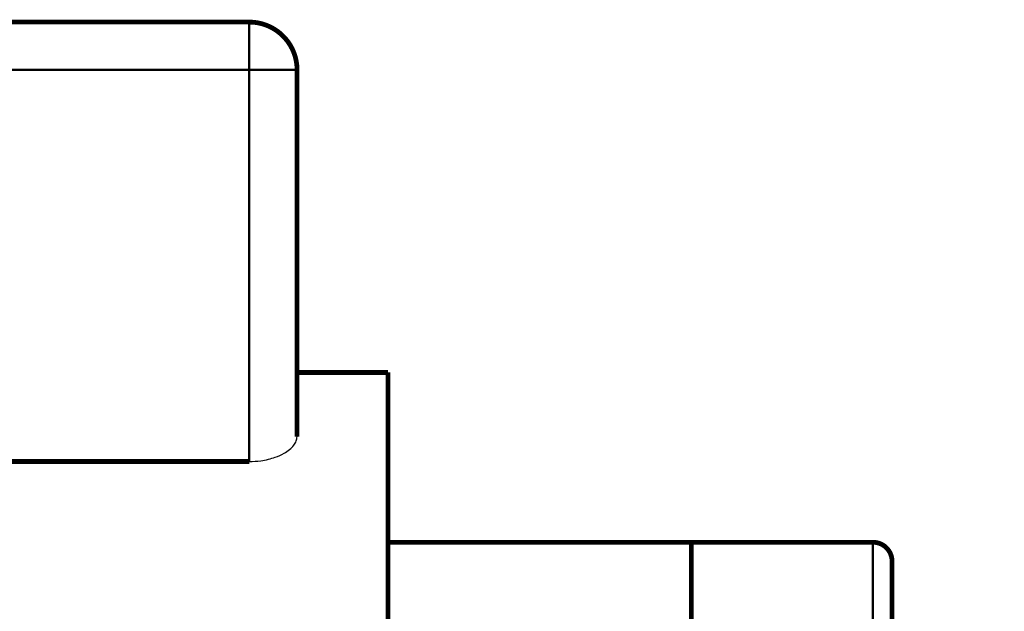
# Model space of a CAD drawing. Header units: inches. Extents: x -778 to 589, y -314 to 308.
# Tile 16 of 33: x -441 to -338, y 50 to 111. Entities that reach past the tile are written whole.
import ezdxf

# ---------------------------------------------------------------- set-up
doc = ezdxf.new("R2010")
doc.units = ezdxf.units.IN

# ---------------------------------------------------------------- blocks, each defined once
blk = doc.blocks.new('Motor_71_0_37_4_b14__92', base_point=(-587.75, -67))
at = {"color": 7, "linetype": 'Continuous', "const_width": 0.5}
for points in [[(-416.78, 111.25), (-476.78, 111.25)], [(-411.78, 106.25), (-411.78, 74.54)], [(-411.78, 74.54), (-402.25, 74.54)], [(-411.78, 74.54), (-411.78, 67.82)], [(-402.25, 74.54), (-402.25, 56.75)], [(-416.78, 65.21), (-476.78, 65.21)], [(-402.25, 56.75), (-370.5, 56.75)], [(-402.25, 56.75), (-402.25, -48.25)], [(-370.5, 56.75), (-370.5, 39.25)]]:
    blk.add_lwpolyline(points, dxfattribs=at)
blk.add_lwpolyline([(-411.78, 106.25, 0.414214), (-416.78, 111.25, 0.414214)], format="xyb", dxfattribs=at)
at = {"color": 124, "linetype": 'Continuous', "const_width": 0.25}
for points in [[(-416.78, 106.25), (-416.78, 111.25)], [(-416.78, 106.25), (-476.78, 106.25)], [(-411.78, 106.25), (-416.78, 106.25)], [(-416.78, 65.21), (-416.78, 106.25)]]:
    blk.add_lwpolyline(points, dxfattribs=at)
at = {"color": 7, "linetype": 'Continuous'}
blk.add_open_spline([(-416.78, 65.21), (-416.38, 65.22), (-415.7, 65.25), (-414.8, 65.43), (-413.97, 65.67), (-413.22, 66), (-412.57, 66.44), (-412.13, 66.87), (-411.84, 67.33), (-411.79, 67.66), (-411.78, 67.82)], degree=3, knots=[0, 0, 0, 0, 1.195642, 2.026518, 2.753819, 3.76695, 4.476533, 5.096102, 5.612434, 6.076369, 6.076369, 6.076369, 6.076369], dxfattribs=at)
blk = doc.blocks.new('Motor_71_0_37_4_b14_kpl__93', base_point=(-587.75, -67))
blk.add_blockref('Motor_71_0_37_4_b14__92', (-587.75, -67))
blk = doc.blocks.new('1400005010_05_Zwischenflansch_Bgr71_B14_klein__95', base_point=(-370.75, -65))
at = {"color": 7, "linetype": 'Continuous', "const_width": 0.5}
for points in [[(-370.5, 56.75), (-370.5, 39.25)], [(-351.5, 56.75), (-370.5, 56.75)], [(-349.5, 43.25), (-349.5, 54.75)], [(-349.5, 41.25), (-351.5, 41.25)], [(-347.49, 41.25), (-349.5, 41.25)], [(-338, 41.25), (-347.49, 41.25)], [(-338, 41.25), (-338, 40.75)], [(-338, 40.75), (-338, 32.75)], [(-370.5, 39.25), (-370.5, 13.35)], [(-353.5, 39.25), (-353.5, 32.75)], [(-353.5, -32.75), (-353.5, 32.75)], [(-338, -32.75), (-338, 32.75)], [(-370.5, 13.35), (-370.5, 11.25)], [(-370.5, 11.25), (-370.5, -2.75)], [(-370.5, -2.75), (-370.5, -4.85)], [(-370.5, -4.85), (-370.5, -30.75)], [(-370.5, -30.75), (-370.5, -48.25)], [(-353.5, -32.75), (-353.5, -35.71)], [(-338, -32.75), (-338, -33.75)], [(-338, -33.75), (-338, -34.75)], [(-338, -34.75), (-351.5, -34.75)], [(-338, -35.75), (-338, -34.75)], [(-353.5, -48.25), (-353.5, -35.71)], [(-338, -36.23), (-338, -35.75)], [(-338, -37.75), (-338, -36.23)], [(-338, -43.99), (-338, -37.75)], [(-338, -44.5), (-338, -43.99)], [(-338, -57.5), (-338, -44.5)], [(-353.5, -48.25), (-370.5, -48.25)], [(-353.5, -56.98), (-353.5, -48.25)], [(-353.5, -56.98), (-353.5, -58.01)], [(-338, -58.01), (-338, -57.5)], [(-353.5, -62.75), (-353.5, -58.01)], [(-338, -59.75), (-338, -58.01)], [(-338, -62.66), (-338, -59.75)], [(-338, -62.75), (-338, -62.66)], [(-338, -62.75), (-338, -63.17)], [(-338, -63.17), (-338, -64.75)], [(-338, -64.75), (-351.5, -64.75)]]:
    blk.add_lwpolyline(points, dxfattribs=at)
for points in [[(-349.5, 54.75, 0.414214), (-351.5, 56.75, 0.414214)], [(-351.5, 41.25, 0.414214), (-353.5, 39.25, 0.414214)], [(-353.5, -32.75, 0.414214), (-351.5, -34.75, 0.414214)], [(-353.5, -62.75, 0.414214), (-351.5, -64.75, 0.414214)]]:
    blk.add_lwpolyline(points, format="xyb", dxfattribs=at)
at = {"color": 124, "linetype": 'Continuous', "const_width": 0.25}
for points in [[(-351.5, 44.79), (-351.5, 56.75)], [(-351.5, 41.25), (-351.5, 32.75)], [(-351.5, 32.75), (-353.5, 32.75)], [(-338, 32.75), (-351.5, 32.75)], [(-351.5, -32.75), (-351.5, 32.75)], [(-351.5, -32.75), (-353.5, -32.75)], [(-351.5, -32.75), (-351.5, -34.75)], [(-338, -32.75), (-351.5, -32.75)], [(-351.5, -36.23), (-351.5, -34.75)], [(-351.5, -57.5), (-351.5, -36.23)], [(-338, -36.23), (-351.5, -36.23)], [(-351.5, -58.01), (-351.5, -57.5)], [(-338, -57.5), (-351.5, -57.5)], [(-351.5, -58.01), (-353.5, -58.01)], [(-351.5, -62.75), (-351.5, -58.01)], [(-338, -58.01), (-351.5, -58.01)], [(-351.5, -62.75), (-353.5, -62.75)], [(-351.5, -62.75), (-351.5, -64.75)], [(-350.31, -62.75), (-351.5, -62.75)], [(-344.91, -62.75), (-350.31, -62.75)], [(-338, -62.75), (-344.91, -62.75)]]:
    blk.add_lwpolyline(points, dxfattribs=at)
at = {"color": 124, "linetype": 'Continuous'}
for points, knots in [([(-351.5, 44.79), (-351.24, 44.77), (-350.74, 44.73), (-350.08, 44.39), (-349.6, 43.88), (-349.53, 43.46), (-349.5, 43.25)], [0, 0, 0, 0, 0.774345, 1.504485, 2.167095, 2.777462, 2.777462, 2.777462, 2.777462]), ([(-349.5, 41.25), (-349.69, 41.56), (-350.08, 42.18), (-350.74, 43.01), (-351.33, 43.85), (-351.45, 44.49), (-351.5, 44.79)], [0, 0, 0, 0, 1.088074, 2.184764, 3.201732, 4.115237, 4.115237, 4.115237, 4.115237]), ([(-351.5, -36.23), (-351.76, -36.23), (-352.24, -36.22), (-352.84, -36.1), (-353.32, -35.99), (-353.45, -35.79), (-353.5, -35.71)], [0, 0, 0, 0, 0.766378, 1.424858, 1.889787, 2.139625, 2.139625, 2.139625, 2.139625]), ([(-351.5, -57.5), (-351.76, -57.49), (-352.24, -57.48), (-352.84, -57.36), (-353.32, -57.26), (-353.45, -57.05), (-353.5, -56.98)], [0, 0, 0, 0, 0.766378, 1.424858, 1.889787, 2.139625, 2.139625, 2.139625, 2.139625])]:
    blk.add_open_spline(points, degree=3, knots=knots, dxfattribs=at)
at = {"color": 7, "linetype": 'Continuous'}
blk.add_open_spline([(-349.5, 43.25), (-349.5, 43.22), (-349.5, 43.17), (-349.49, 43.1), (-349.48, 43.05), (-349.47, 43), (-349.46, 42.95), (-349.43, 42.88), (-349.37, 42.8), (-349.32, 42.73), (-349.25, 42.64), (-349.17, 42.55), (-349.05, 42.42), (-348.87, 42.24), (-348.66, 42.04), (-348.44, 41.84), (-348.26, 41.7), (-348.14, 41.6), (-348.02, 41.51), (-347.92, 41.45), (-347.83, 41.39), (-347.75, 41.35), (-347.68, 41.31), (-347.62, 41.29), (-347.57, 41.27), (-347.54, 41.26), (-347.51, 41.25), (-347.49, 41.25), (-347.49, 41.25)], degree=3, knots=[0, 0, 0, 0, 0.082231, 0.164327, 0.19839, 0.238351, 0.311286, 0.370359, 0.451778, 0.594824, 0.661868, 0.781633, 0.957439, 1.192764, 1.517971, 1.86021, 2.057296, 2.213395, 2.348213, 2.474898, 2.572623, 2.673274, 2.743401, 2.823452, 2.860892, 2.910168, 2.923026, 2.948908, 2.948908, 2.948908, 2.948908], dxfattribs=at)
blk = doc.blocks.new('1402005010_R4_Motoranbau_Bgr71_B14_klein_2__100', base_point=(-587.75, -67))
for name, p in [('Motor_71_0_37_4_b14_kpl__93', (-587.75, -67)), ('1400005010_05_Zwischenflansch_Bgr71_B14_klein__95', (-370.75, -65))]:
    blk.add_blockref(name, p)
blk = doc.blocks.new('R42_B5_HV_Motor__125', base_point=(-587.75, -111.5))
blk.add_blockref('1402005010_R4_Motoranbau_Bgr71_B14_klein_2__100', (-587.75, -67))
blk = doc.blocks.new('Vordans1', base_point=(-346.25, 0))
blk.add_blockref('R42_B5_HV_Motor__125', (-587.75, -111.5))

msp = doc.modelspace()

# ---------------------------------------------------------------- block references
msp.add_blockref('Vordans1', (-346.25, 0))

doc.saveas('drawing.dxf')
